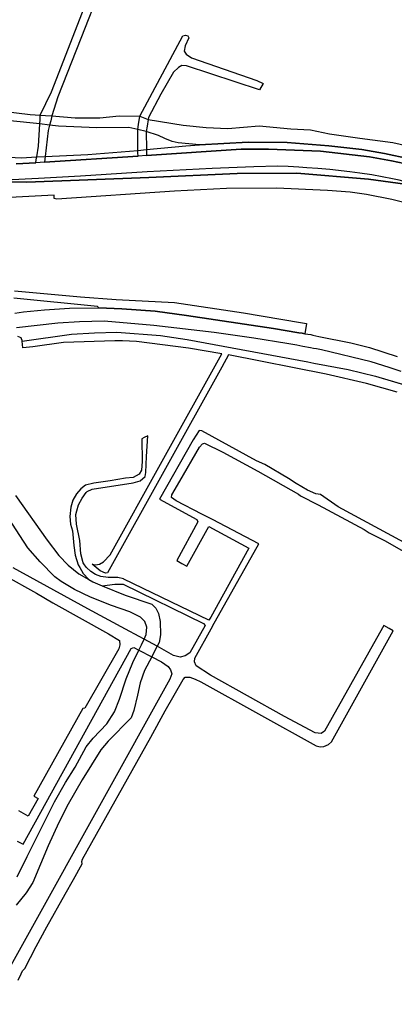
# Model space of a CAD drawing. Header units: metres. Extents: x 89872 to 99175, y 455036 to 468911.
# Tile 164 of 196: x 96888 to 97212, y 461043 to 461896. Entities that reach past the tile are written whole.
import ezdxf

# ---------------------------------------------------------------- set-up
doc = ezdxf.new("R2010")
doc.units = ezdxf.units.M
doc.layers.add('Gemeentegrenzen', color=7, linetype='KG-GEMEENTE')
doc.layers.add('Wegdeel doorgaand', color=1, linetype='Continuous')
doc.layers.add('Waterdeel', color=7, linetype='Continuous', true_color=0x00aaff)
doc.layers.add('Wegdeel', color=7, linetype='Continuous', true_color=0x9a9a9a)
doc.linetypes.add('KG-GEMEENTE', pattern='A,1,-2.25,[5,NLCS.SHX,S=1,R=0,X=0,Y=0],-2.25', length=5.5)

msp = doc.modelspace()

# ---------------------------------------------------------------- linework, layer by layer
at = {"layer": 'Gemeentegrenzen', "flags": 128}
msp.add_lwpolyline([(95578.88, 466353.52), (95618.43, 466338.2), (95618.67, 466338.1), (95619.02, 466337.97), (95625.15, 466335.6), (95636.1, 466331.35), (95729.79, 466295.06), (95828.06, 466257), (95840.45, 466252.07), (95871.9, 466239.55), (96008.37, 466185.25), (96034.32, 466174.92), (96246.74, 466093.48), (96252.48, 466092.71), (96263.39, 466091.24), (96271.48, 466091.87), (96276.06, 466092.22), (96279.27, 466092.78), (96283.08, 466093.44), (96290.47, 466094.72), (96300.79, 466097.49), (96313.23, 466097.38), (96327.84, 466095.09), (96346, 466091.31), (96380.26, 466082.9), (96396.02, 466078.86), (96405.88, 466078.53), (96419.03, 466081.55), (96431.66, 466085.66), (96434.81, 466085.95), (96440.52, 466086.46), (96448.34, 466084.81), (96462.44, 466080.17), (96475.51, 466081.18), (96487.37, 466080.88), (96503.21, 466078.83), (96507.9, 466078.54), (96518.04, 466077.91), (96565.6, 466075.94), (96581.07, 466074.36), (96591.94, 466072.9), (96598.14, 466071.96), (96602.09, 466074.16), (96604.87, 466079.2), (96606.66, 466088.93), (96607.95, 466092.85), (96610.89, 466094.99), (96614.65, 466095.93), (96642.53, 466097.11), (96648.55, 466097.28), (96654.22, 466095.66), (96660.84, 466093.28), (96666.95, 466092), (96674.38, 466091.9), (96683.38, 466094.32), (96690.86, 466096.1), (96698.18, 466097.34), (96707.64, 466097.36), (96725.2, 466093.75), (96741.15, 466092.96), (96746.3, 466092.7), (96774.54, 466088.17), (96810.22, 466085.91), (96825.89, 466085.58), (96834.38, 466086.84), (96845.36, 466090.96), (96858.14, 466097.13), (96863.59, 466099.67), (96872.27, 466103.71), (96878.26, 466105.59), (96884.67, 466107.09), (96901.34, 466108.4), (96913.28, 466109.15), (96929.32, 466111.47), (96962.69, 466115.02), (96972.16, 466116.02), (96973.79, 466095.45), (96976.03, 466078.6), (96980.26, 466068.59), (96981.94, 466057.21), (96982.67, 466043.31), (96982.42, 466039.53), (96978.83, 465985.46), (96978.56, 465981.35), (96977.82, 465945.28), (96977.87, 465944.76), (96979.1, 465931.91), (96980.85, 465913.78), (96983.54, 465885.73), (96986.61, 465853.79), (96986.41, 465839.64), (96985.79, 465832.95), (96984.35, 465817.48), (96984.54, 465795.67), (96987.82, 465778.76), (96989.28, 465778.98), (96990.5, 465778.53), (96990.93, 465777.63), (96990.53, 465775.91), (96989.92, 465775.22), (96988.46, 465774.38), (96996.78, 465745.28), (96997.38, 465743.19), (96997.43, 465743.02), (96997.45, 465742.95), (96999.52, 465735.71), (97004.74, 465717.45), (97004.89, 465717.49), (97004.98, 465717.51), (97012.24, 465719.23), (97012.91, 465715.46), (97013.79, 465710.48), (97013.74, 465705.99), (97019.83, 465684.79), (97020.22, 465683.28), (97021.09, 465679.02), (97021.12, 465678.86), (97025.38, 465657.96), (97030.09, 465648.63), (97041.1, 465633.79), (97041.32, 465633.16), (97041.65, 465632.24), (97044.71, 465623.72), (97053.27, 465599.9), (97073.92, 465542.39), (97108.3, 465446.68), (97119.05, 465418.48), (97122.47, 465407.89), (97124.7, 465401.46), (97142.5, 465350.04), (97160.82, 465301.97), (97166.51, 465288.38), (97174.63, 465268.98), (97186.42, 465241.99), (97203.39, 465205.68), (97206.38, 465199.3), (97208.15, 465196.68), (97239.64, 465133.8), (97243.26, 465127.15), (97272.08, 465074.09), (97272.17, 465073.93), (97287.2, 465047.87), (97292.01, 465039.53), (97292.13, 465039.31), (97301.15, 465023.22), (97301.23, 465023.08), (97314.37, 465000), (97317.28, 464995.66), (97342.18, 464952.11), (97337.16, 464949.43), (97344.96, 464935.53), (97371.46, 464888.33), (97376.81, 464891.35), (97386.61, 464874.11), (97431.45, 464795.15), (97474.34, 464719.63), (97500, 464674.44), (97512.01, 464653.3), (97539.81, 464604.35), (97561.93, 464565.4), (97568.67, 464553.85), (97567.81, 464553.52), (97569.85, 464548.36), (97572.82, 464549.58), (97578.47, 464538.95), (97582.84, 464541.2), (97587.48, 464533.08), (97591.35, 464526.05), (97587.66, 464523.81), (97589.67, 464520.27), (97601.21, 464500), (97608.37, 464487.43), (97624.52, 464459.06), (97633.82, 464442.72), (97653.13, 464408.81), (97656.43, 464403.02), (97666.23, 464385.8), (97675.49, 464369.53), (97676.45, 464370.13), (97684.05, 464374.93), (97691.45, 464362.73), (97696.47, 464354.46), (97701.49, 464346.19), (97706.52, 464337.91), (97706.67, 464337.66), (97711.54, 464329.64), (97719.07, 464317.23), (97724.14, 464308.98), (97729.37, 464300.84), (97732.05, 464296.81), (97734.74, 464292.84), (97753.86, 464269.25), (97755.41, 464267.33), (97779.44, 464237.67), (97781.51, 464235.12), (97781.89, 464234.64), (97789.98, 464229.67), (97794.63, 464226.82), (97809.57, 464226.37), (97836.64, 464226.91), (97846.26, 464222.82), (97861.56, 464216.33), (97871.9, 464212.34), (97883.3, 464207.94), (97886.56, 464208.33), (97895.62, 464209.4), (97906.44, 464210.68), (97935.3, 464224.5), (97963.59, 464238.05), (97967.75, 464240.53), (97971.87, 464243.06), (97975.97, 464245.64), (97980.02, 464248.28), (97984.05, 464250.97), (97988.04, 464253.7), (97991.99, 464256.49), (97995.09, 464258.74), (97995.91, 464259.33), (97999.79, 464262.23), (98003.63, 464265.17), (98006.24, 464267.21), (98007.44, 464268.15), (98011.21, 464271.19), (98014.94, 464274.27), (98018.64, 464277.39), (98022.31, 464280.54), (98025.96, 464283.73), (98029.58, 464286.93), (98033.19, 464290.16), (98036.78, 464293.4), (98040.36, 464296.66), (98043.93, 464299.92), (98047.57, 464303.26), (98051.08, 464306.45), (98054.67, 464309.69), (98058.28, 464312.92), (98061.9, 464316.12), (98065.54, 464319.31), (98069.2, 464322.48), (98072.87, 464325.64), (98076.55, 464328.77), (98080.26, 464331.89), (98083.98, 464334.98), (98087.71, 464338.06), (98091.4, 464341.08), (98095.22, 464344.17), (98099.02, 464347.21), (98102.79, 464350.19), (98106.6, 464353.18), (98110.42, 464356.15), (98111.97, 464357.33), (98112.03, 464357.38), (98114.26, 464359.09), (98118.11, 464362.02), (98121.98, 464364.93), (98125.86, 464367.82), (98129.76, 464370.7), (98133.66, 464373.55), (98137.59, 464376.38), (98141.52, 464379.19), (98145.48, 464381.99), (98149.44, 464384.76), (98153.42, 464387.52), (98157.41, 464390.25), (98161.42, 464392.97), (98165.44, 464395.66), (98169.47, 464398.34), (98173.51, 464400.99), (98177.57, 464403.63), (98181.64, 464406.24), (98185.52, 464408.71), (98185.73, 464408.84), (98189.83, 464411.41), (98193.94, 464413.97), (98198.06, 464416.5), (98202.19, 464419.02), (98206.34, 464421.51), (98210.5, 464423.98), (98214.67, 464426.43), (98218.86, 464428.87), (98218.97, 464428.93), (98219.01, 464428.95), (98219.19, 464429.06), (98223.05, 464431.28), (98227.26, 464433.67), (98231.48, 464436.04), (98235.71, 464438.38), (98239.95, 464440.71), (98244.21, 464443.02), (98248.47, 464445.3), (98252.75, 464447.57), (98257.04, 464449.81), (98261.34, 464452.03), (98265.65, 464454.23), (98269.97, 464456.41), (98274.3, 464458.57), (98278.64, 464460.7), (98283, 464462.82), (98287.31, 464464.89), (98291.63, 464466.93), (98296.16, 464469.05), (98300.51, 464471.06), (98304.91, 464473.08), (98309.3, 464475.11), (98313.71, 464477.15), (98318.07, 464479.21), (98322.28, 464481.24), (98326.76, 464483.47), (98331.06, 464485.69), (98335.32, 464487.99), (98339.53, 464490.37), (98343.68, 464492.85), (98347.78, 464495.42), (98351.83, 464498.08), (98355.81, 464500.82), (98359.74, 464503.65), (98363.6, 464506.57), (98367.39, 464509.57), (98371.12, 464512.66), (98374.78, 464515.82), (98378.38, 464519.07), (98381.89, 464522.39), (98385.34, 464525.79), (98388.71, 464529.26), (98392, 464532.8), (98393.09, 464534.03), (98395.22, 464536.42), (98398.35, 464540.11), (98401.4, 464543.86), (98404.37, 464547.68), (98407.26, 464551.57), (98408.54, 464553.36), (98410.07, 464555.51), (98412.81, 464559.49), (98415.5, 464563.52), (98418.14, 464567.57), (98420.75, 464571.65), (98423.33, 464575.75), (98423.85, 464576.58), (98425.28, 464578.87), (98426.91, 464581.48), (98428.45, 464583.95), (98428.89, 464584.66), (98430.46, 464587.18), (98431.55, 464588.92), (98431.74, 464589.23), (98433.02, 464591.28), (98438.14, 464599.5), (98447.1, 464613.86), (98449.61, 464612.33), (98450.77, 464611.61), (98458.91, 464606.63), (98506.29, 464577.58), (98569.92, 464538.57), (98556.29, 464517.67), (98554.12, 464513.72), (98550.27, 464506.73), (98525.15, 464466.81), (98503.02, 464431.15), (98484.19, 464400.8), (98483.75, 464400.05), (98438.76, 464322.26), (98436.75, 464318.79), (98465.31, 464302.51), (98464.32, 464300.85), (98450.07, 464276.86), (98449.93, 464273.87), (98448.66, 464248.34), (98448.16, 464238.18), (98449, 464233.97), (98449.1, 464233.48), (98449.73, 464230.08), (98450.17, 464226.85), (98450.35, 464222.38), (98450.26, 464217.45), (98449.91, 464213.16), (98449.46, 464207.61), (98448.81, 464203.48), (98448.05, 464199.68), (98453.99, 464200.77), (98465.07, 464203.62), (98500, 464142.66), (98559.1, 464039.53), (98561.77, 464034.87), (98563.25, 464035.68), (98571.99, 464021.83), (98577.08, 464013.76), (98577.17, 464013.56), (98580.85, 464005.45), (98578.97, 464004.74), (98578.17, 464003.98), (98576.67, 464000.02), (98574.7, 463995.11), (98574.12, 463993.92), (98573, 463992.81), (98571.89, 463992.03), (98556.26, 463982.92), (98540.02, 463972.76), (98538.75, 463972.07), (98533.13, 463968.25), (98529.52, 463965.86), (98528.81, 463965.4), (98525.34, 463962.91), (98522.58, 463960.73), (98520.53, 463958.95), (98517.51, 463956.25), (98510.81, 463949.53), (98538.62, 463903.29), (98545.04, 463892.95), (98550.64, 463883.92), (98567.92, 463860.25), (98571.2, 463855.77), (98571.41, 463855.48), (98575.29, 463851.09), (98581.54, 463844), (98587.19, 463837.61), (98622.04, 463794.61), (98639.49, 463773), (98647.15, 463763.51), (98686.85, 463712.04), (98730.33, 463653.75), (98779.25, 463593.55), (98785.67, 463585.55), (98797.33, 463569.72), (98802.16, 463563.09), (98812.27, 463547.98), (98814.92, 463544.15), (98827.45, 463528.98), (98833.74, 463521.26), (98843.83, 463507.42), (98849.16, 463500.12), (98859.17, 463485.81), (98872.51, 463467.93), (98886.88, 463449.8), (98900.98, 463432.02), (98924.87, 463402.18), (98934, 463390.61), (98948.83, 463371.83), (98972.34, 463340.82), (98985.02, 463324.14), (99004.19, 463300.13), (99023.71, 463275.23), (99027.18, 463270.8), (99061.84, 463226.97), (99082.62, 463200.73), (99098.58, 463179.31), (99115.84, 463155.99), (99122.15, 463148.23), (99149.61, 463114.82), (99174.93, 463084.13), (99174.4, 463083.03), (99170.48, 463074.96), (99168.96, 463071.82), (99168.83, 463070.08), (99167.09, 463039.53), (99166.34, 463026.46), (99148.23, 462781.81), (99147.73, 462775.67), (99134.29, 462608.59), (99129.87, 462553.72), (99120.1, 462410), (99117.92, 462378.01), (99116.12, 462351.54), (99100.92, 462133.05), (99097.22, 462082.23), (99095.94, 462039.53), (99094.96, 462006.98), (99092.74, 461944.45), (99089.52, 461937.67), (99087.23, 461932.07), (99086.34, 461929.21), (99085.01, 461922.93), (99083.19, 461912.54), (99082.51, 461909.65), (99081.43, 461905.26), (99080.51, 461902.29), (99079.75, 461899.83), (99068.2, 461869.13), (99033.03, 461776.31), (99026.75, 461759.99), (99009.56, 461709.52), (99000.52, 461686.01), (98992.77, 461666.96), (98989.71, 461658.69), (98988.75, 461656.4), (98988.65, 461656.09), (98987.34, 461652.2), (98984.18, 461641.57), (98981.93, 461632.89), (98980.47, 461627.94), (98978.74, 461622.83), (98964.01, 461584.13), (98949.81, 461547.53), (98946.22, 461537.87), (98942.84, 461527.88), (98935.76, 461506.68), (98926.4, 461480.83), (98925.03, 461477.28), (98921.13, 461468.72), (98905.85, 461436.96), (98898.19, 461420.12), (98896.89, 461416.81), (98896.48, 461415.96), (98895.57, 461410.98), (98887.46, 461373.08), (98885.74, 461365.79), (98884.95, 461360.5), (98884.22, 461354.6), (98884.29, 461349.04), (98884.3, 461343.7), (98884.83, 461335.1), (98884.83, 461334.79), (98884.86, 461330.71), (98884.93, 461327.69), (98884.95, 461326.77), (98884.35, 461324.93), (98883.17, 461321.71), (98872.37, 461290.26), (98867.86, 461279.31), (98865.1, 461272.56), (98861.01, 461264.08), (98856.85, 461256.21), (98853.32, 461249.76), (98848.21, 461241.56), (98843.99, 461234.4), (98840.2, 461227.49), (98836.02, 461218.72), (98829.88, 461205.41), (98822.35, 461190.32), (98816.37, 461177.89), (98812.84, 461169.44), (98810.17, 461163.74), (98806.93, 461155.59), (98803.39, 461146.33), (98794.92, 461125.26), (98792.08, 461118.22), (98789.95, 461113.56), (98787.25, 461107.97), (98784.57, 461102.93), (98781.02, 461097.8), (98774.97, 461089.82), (98765.96, 461077.65), (98759.4, 461069.19), (98756.91, 461066.39), (98754.16, 461064.22), (98750.72, 461061.69), (98744.24, 461057.76), (98739.81, 461055.46), (98736.05, 461054.5), (98731.06, 461053.15), (98728.18, 461052.41), (98724.56, 461050.78), (98720.31, 461048.26), (98717.32, 461045.77), (98714.35, 461042.94), (98711.44, 461040.24), (98710.14, 461039.53), (98709.38, 461039.12), (98707.08, 461038.13), (98704.85, 461037.33), (98702.58, 461036.73), (98700.4, 461036.48), (98699.05, 461036.51), (98696.51, 461036.24), (98693.33, 461035.53), (98689.73, 461034.55), (98686.3, 461033.21), (98684.42, 461032.55), (98676.74, 461028.73), (98670.21, 461025.53), (98663.13, 461021.88), (98657.62, 461018.71), (98649.9, 461013.87), (98642.58, 461009.41), (98638.41, 461006.51), (98631.08, 461001.55), (98626.17, 460998.7), (98620.77, 460995.85), (98615.23, 460992.79), (98608.72, 460989.13), (98602.5, 460985.4), (98596.2, 460981.82), (98592.71, 460979.39), (98590.83, 460978.08), (98584.13, 460972.63), (98577.35, 460966.32), (98569.89, 460958.72), (98563.67, 460951.35), (98559.09, 460944.88), (98554.07, 460937.72), (98544.68, 460924.01), (98538.77, 460915.33), (98535.57, 460909.6), (98531.94, 460902.95), (98530.21, 460899.14), (98523.43, 460884.85), (98520, 460876.5), (98516.01, 460865.72), (98515.17, 460862.29), (98514.88, 460861.1), (98513.43, 460853.44), (98511.87, 460845.6), (98510.62, 460840.03), (98508.84, 460834.59), (98506.55, 460827.62), (98505.06, 460823.57), (98503.59, 460820.29), (98501.9, 460817.72), (98500.02, 460816.86), (98497.82, 460816.95), (98494.61, 460817.44), (98491.08, 460818.6), (98487.24, 460819.8), (98481.43, 460820.62), (98480.98, 460820.1), (98477.51, 460815.71), (98474.86, 460812.63), (98472.47, 460809.86), (98469.82, 460805.99), (98466.11, 460799.13), (98452.34, 460773.77), (98452.15, 460773.67), (98444.23, 460769.41), (98443.09, 460768.8), (98442.44, 460768.44), (98439.97, 460767.12), (98394.09, 460744.72), (98393.04, 460744.26), (98392.58, 460744.05), (98387.07, 460741.44), (98387.02, 460741.42), (98370.66, 460733.69), (98370.19, 460734.14), (98348.85, 460755.02), (98327.67, 460775.81), (98309.85, 460793.63), (98294.48, 460809.41), (98276.89, 460827.64), (98263.18, 460841.96), (98251.22, 460854.89), (98248.54, 460857.83), (98243.8, 460863.6), (98232.21, 460877.47), (98221, 460892.19), (98211.01, 460905.18), (98186.51, 460937.34), (98152.84, 460981.8), (98136.8, 461002.72), (98117.9, 461028.6), (98110.3, 461039.53), (98102.5, 461050.76), (98082.37, 461079.11), (98059.29, 461110.82), (98047.68, 461126.73), (98035.82, 461142.76), (98033.24, 461146.32), (98030.95, 461149.72), (98025.67, 461158.51), (98010.97, 461182.61), (98002.13, 461197.59), (97999.21, 461201.19), (97988.44, 461214.19), (97978.02, 461226.28), (97965.29, 461241.01), (97947.49, 461260.47), (97935.64, 461273.37), (97928.09, 461281.05), (97908.04, 461301.04), (97893.94, 461315), (97878.93, 461329.93), (97878.93, 461329.93), (97871.9, 461337.02), (97860.17, 461348.84), (97860.07, 461348.95), (97855.86, 461353.19), (97840.96, 461368.15), (97831.1, 461378.09), (97817.98, 461390.85), (97814.45, 461394.13), (97805.16, 461402.66), (97804.26, 461403.49), (97803.93, 461403.79), (97796.39, 461410.57), (97779.63, 461425.09), (97766.25, 461436.64), (97757.33, 461443.79), (97736.18, 461461.64), (97732.6, 461464.81), (97723.93, 461472.79), (97702.69, 461490.9), (97692.52, 461498.86), (97665.44, 461520.36), (97656.68, 461527.33), (97645.96, 461535.89), (97640.78, 461539.94), (97635.35, 461543.99), (97598.6, 461568.06), (97586.78, 461575.61), (97583.93, 461577.43), (97565.34, 461588.71), (97549.26, 461598.71), (97535.79, 461607.19), (97529.35, 461611.48), (97498.43, 461633.26), (97487.21, 461641.05), (97473.29, 461649.83), (97465.65, 461654.56), (97459.48, 461657.85), (97430.55, 461674.19), (97412.69, 461684.04), (97400.44, 461690.41), (97386.67, 461697.29), (97375.66, 461702.69), (97365.12, 461707.34), (97347.84, 461715.19), (97332.78, 461721.25), (97315.81, 461728.09), (97303.37, 461731.93), (97293.64, 461735.19), (97274.93, 461741.06), (97261.39, 461745.09), (97241.38, 461750.6), (97226.8, 461754.47), (97216.52, 461757.22), (97210.65, 461758.52), (97192.92, 461761.9), (97182.35, 461763.45), (97173.74, 461764.57), (97156.42, 461766.51), (97146.01, 461767.41), (97136.46, 461768.02), (97129.7, 461768.7), (97120.49, 461769.17), (97111.19, 461769.48), (97090.55, 461768.98), (97054.56, 461767.38), (96998.33, 461764.59), (96940.52, 461760.84), (96903.94, 461758.84), (96875.4, 461757.36), (96867.15, 461756.98), (96860.8, 461756.92), (96824.87, 461758.72), (96773.8, 461761.34), (96754.45, 461762.96), (96667.65, 461771.39), (96667.21, 461771.48), (96653.7, 461774.27), (96621.22, 461780.67), (96601.6, 461784.72), (96584.29, 461788.88), (96564.63, 461793.82), (96550.11, 461797.72), (96526.93, 461804.7), (96505.06, 461811.9), (96487.91, 461817.9), (96458.22, 461828.56), (96437.44, 461836.22), (96422.1, 461842.97), (96400.27, 461852.89), (96373.52, 461866.22), (96353.86, 461876.2), (96329.14, 461890.13), (96311.77, 461900.27), (96298.45, 461908.39), (96281.03, 461919.95), (96269.99, 461928.22), (96257.87, 461937.4), (96243.77, 461948.97), (96239.56, 461952.48), (96239.19, 461952.79), (96223.34, 461966.95), (96214.62, 461974.86), (96174.36, 462017.25), (96165.87, 462026.56), (96160.97, 462032.11), (96155.08, 462039.53), (96137.49, 462061.69), (96123.09, 462079.81), (96108.76, 462099.05), (96103.59, 462105.96), (96092.08, 462121.55), (96087.06, 462128.6), (96070.74, 462153.56), (96053.34, 462180.5), (96027.51, 462225.12), (96003.22, 462272.3), (95985.38, 462309.33), (95969.22, 462349.49), (95953.01, 462392.36), (95937.38, 462437.15), (95936.4, 462440.4), (95924.03, 462475.33), (95920.63, 462486.29)], dxfattribs=at)
at = {"layer": 'Waterdeel', "lineweight": -3}
for p, q in [((96890.01, 461617.67), (96932.71, 461623.63)), ((96932.71, 461623.63), (96952.67, 461624.99)), ((96952.67, 461624.99), (96972.05, 461625.38)), ((96972.05, 461625.38), (97009.85, 461622.47)), ((97009.85, 461622.47), (97032.91, 461619.17)), ((96890.58, 461611.76), (96890.01, 461617.67)), ((96925.66, 461616.5), (96899.2, 461612.8)), ((96970.2, 461617.9), (96925.66, 461616.5)), ((96976.84, 461618.03), (96970.2, 461617.9)), ((96989.09, 461617.38), (96976.84, 461618.03)), ((97034.14, 461611.47), (96989.09, 461617.38)), ((97032.91, 461619.17), (97137.41, 461599.69)), ((96899.2, 461612.8), (96890.58, 461611.76)), ((97009.82, 461511.09), (97062.88, 461606.71)), ((97062.88, 461606.71), (97034.14, 461611.47)), ((97068.7, 461605.69), (97062.77, 461595)), ((97153.13, 461589.16), (97068.7, 461605.69)), ((97137.41, 461599.69), (97142.66, 461598.72)), ((97142.66, 461598.72), (97172.27, 461593.2)), ((97062.77, 461595), (96963.84, 461416.72)), ((97188.12, 461580.84), (97153.13, 461589.16)), ((97172.27, 461593.2), (97195.92, 461587.38)), ((97214.8, 461573.41), (97188.12, 461580.84)), ((97195.92, 461587.38), (97237.78, 461574.78)), ((96966.19, 461432.45), (97009.82, 461511.09)), ((96956.78, 461424.16), (96960.47, 461426.3)), ((96960.47, 461426.3), (96966.19, 461432.45)), ((96957.36, 461418.63), (96950.59, 461424.41)), ((96950.59, 461424.41), (96953.48, 461423.68)), ((96953.48, 461423.68), (96956.78, 461424.16)), ((96962.12, 461416.5), (96957.36, 461418.63)), ((96963.84, 461416.72), (96962.12, 461416.5))]:
    msp.add_line(p, q, dxfattribs=at)
for points in [[(96884.81, 461771.57), (96901.69, 461772.42), (96902.12, 461775.07), (96902.51, 461777.42), (96904.01, 461786.65), (96905.15, 461806.15), (96905.36, 461809.85), (96905.58, 461813.6), (96915.4, 461833.8), (96950.15, 461924.08)], [(96957.84, 461923.79), (96940.73, 461880.23), (96920.82, 461829.53), (96915.68, 461813), (96914.63, 461808.87), (96913.67, 461805.11), (96912.46, 461800.39), (96909.76, 461777.78), (96909.49, 461775.55), (96909.17, 461772.85), (96990.29, 461778.24), (96990.2, 461781.03), (96990.14, 461783.14), (96990.03, 461801.2), (96990.7, 461805.59), (96991.8, 461812.85), (97029.22, 461882.34), (97031.51, 461883.05), (97033.46, 461882.52), (97034.34, 461880.76), (97030.98, 461873.86), (97030.28, 461869.27), (97032.04, 461866.62), (97036.64, 461863.26), (97093.17, 461843.64), (97098.83, 461841.17), (97095.47, 461835.69), (97032.4, 461856.54), (97028.16, 461856.72), (97025.33, 461855.13), (97021.09, 461851.07), (97010.13, 461831.98), (96999.36, 461811.66), (96999.07, 461809.86), (96998.15, 461804.07), (96997.42, 461799.5), (96997.51, 461783.83), (96997.6, 461781.59), (96997.72, 461778.77), (97079.49, 461784.33), (97103.2, 461784.33), (97148.23, 461782.53), (97190.87, 461777.55), (97209.8, 461774.16), (97232.12, 461769.38)], [(96800.16, 461757.06), (96893.91, 461755.69), (96999.55, 461759.69), (97076.3, 461763.12), (97127.8, 461763.31), (97189.91, 461758.09), (97280.87, 461745.84)], [(97806.27, 461401.69), (97780.43, 461427.34), (97764.17, 461442.16), (97738.65, 461464.94), (97733.03, 461469.59), (97715.62, 461485.38), (97654.89, 461533.69), (97596.98, 461569.88), (97563.2, 461591.88), (97525.09, 461617.88), (97475.08, 461650.09), (97440.48, 461674.5), (97400.69, 461700.16), (97370.72, 461706.66), (97366.72, 461708.03), (97321.19, 461732.09), (97280.87, 461745.84), (97189.91, 461758.09), (97127.8, 461763.31), (97076.3, 461763.12), (96999.55, 461759.69), (96893.91, 461755.69), (96800.16, 461757.06)], [(97232.21, 461735.12), (97210.12, 461740.46), (97188.21, 461745.01), (97174.19, 461746.76), (97154.53, 461748.39), (97110.35, 461750.27), (97067.05, 461750.09), (97021.79, 461747.86), (96919.88, 461740.73), (96917.74, 461741.27), (96917.74, 461744.29), (96879.26, 461742.33)], [(96884.03, 461483.84), (96911.69, 461444.99), (96921.66, 461431.8), (96929.86, 461423.42), (96939.12, 461415.94), (96947.59, 461411.02), (96951.24, 461408.9), (96959.22, 461405.37), (96979.03, 461397.49), (97002.2, 461389.47), (97005.58, 461386.27), (97007.9, 461381.63), (97009.5, 461374.68), (97009.85, 461362.93), (97008.47, 461356.25), (97006.87, 461353.16), (97004.36, 461348.33), (97002.1, 461343.98), (96995.8, 461331.97), (96992.07, 461321.36), (96989.9, 461310.55), (96986.57, 461297.39), (96984.4, 461290.9), (96964.46, 461270.75), (96958.17, 461263.28), (96941.86, 461237.15), (96929.78, 461216.22), (96921.72, 461200.3), (96912.29, 461180.05), (96899.02, 461148.11), (96893.33, 461139.27), (96884.68, 461128.66)], [(96885.47, 461153.19), (96894.26, 461170.63), (96918.03, 461218.32), (96927.34, 461234.94), (96935.85, 461248.21), (96945.45, 461265.83), (96951.38, 461273.35), (96963.26, 461285.82), (96969.99, 461296.31), (96974.34, 461307.2), (96979.99, 461324.82), (96985.72, 461339.07), (96991.08, 461349.84), (96993.18, 461354.35), (96995.5, 461359.33), (96997.4, 461363.42), (96997.8, 461369.76), (96996.21, 461374.7), (96992.45, 461378.47), (96983.25, 461383.02), (96967.42, 461388.36), (96949.21, 461395.69), (96935.35, 461402.42), (96923.67, 461409.35), (96918.33, 461413.31), (96905.56, 461426.37), (96894.68, 461438.45), (96877.65, 461464.78)]]:
    msp.add_lwpolyline(points, dxfattribs=at)
at = {"layer": 'Wegdeel'}
for p, q in [((96997.51, 461783.83), (97031.78, 461787.03)), ((97031.78, 461787.03), (97043.59, 461787.8)), ((97043.59, 461787.8), (97085.77, 461790.37)), ((97085.77, 461790.37), (97119.53, 461789.83)), ((97119.53, 461789.83), (97155.6, 461787.17)), ((97155.6, 461787.17), (97184.2, 461783.97)), ((96830.23, 461779.59), (96889.05, 461776.77)), ((96889.05, 461776.77), (96902.51, 461777.42)), ((96902.51, 461777.42), (96909.76, 461777.78)), ((96990.29, 461778.24), (96909.17, 461772.85)), ((96909.76, 461777.78), (96946.91, 461779.58)), ((96946.91, 461779.58), (96990.14, 461783.14)), ((96990.14, 461783.14), (96997.51, 461783.83)), ((96997.72, 461778.77), (96990.29, 461778.24)), ((97079.49, 461784.33), (96997.72, 461778.77)), ((97103.2, 461784.33), (97079.49, 461784.33)), ((97148.23, 461782.53), (97103.2, 461784.33)), ((97190.87, 461777.55), (97148.23, 461782.53)), ((97184.2, 461783.97), (97203.92, 461780.5)), ((97209.8, 461774.16), (97190.87, 461777.55)), ((97203.92, 461780.5), (97225.6, 461775.88)), ((96901.69, 461772.42), (96884.81, 461771.57)), ((96909.17, 461772.85), (96901.69, 461772.42)), ((97232.12, 461769.38), (97209.8, 461774.16)), ((96883.32, 461661.47), (96940.47, 461656.07)), ((96955.02, 461647.69), (96882.69, 461654.84)), ((96940.47, 461656.07), (96971.28, 461653.74)), ((96971.28, 461653.74), (97021.8, 461651.11)), ((97021.8, 461651.11), (97081.55, 461642.11)), ((96956.29, 461646.7), (96955.02, 461647.69)), ((96976.12, 461645.81), (96956.29, 461646.7)), ((97005.2, 461643.67), (96976.12, 461645.81)), ((97032.33, 461639.99), (97005.2, 461643.67)), ((97107.52, 461628.75), (97032.33, 461639.99)), ((97081.55, 461642.11), (97131.11, 461633.93)), ((97131.11, 461633.93), (97136.26, 461633.08)), ((97136.26, 461633.08), (97134.76, 461624.18)), ((97129.65, 461625.04), (97107.52, 461628.75)), ((97132.41, 461624.57), (97129.65, 461625.04)), ((97134.76, 461624.18), (97132.41, 461624.57))]:
    msp.add_line(p, q, dxfattribs=at)
for points in [[(97218.16, 461591.39), (97207.88, 461594.74), (97192.22, 461599.84), (97149.19, 461610.12), (97144.95, 461610.91), (97142.29, 461611.41), (97139.67, 461611.9), (97132.92, 461613.16), (97127.84, 461614.11), (97119.15, 461615.74), (97090.67, 461620.39), (97056.17, 461625.24), (97004.04, 461631.25), (96960.82, 461634.93), (96939.5, 461634.54), (96920.9, 461633.19), (96885.06, 461629.1)], [(96885.77, 461622), (96888.7, 461620.88), (96890.01, 461617.67), (96932.71, 461623.63), (96952.67, 461624.99), (96972.05, 461625.38), (97009.85, 461622.47), (97032.91, 461619.17), (97137.41, 461599.69), (97142.66, 461598.72), (97172.27, 461593.2), (97195.92, 461587.38), (97237.78, 461574.78)], [(97253.02, 461425.72), (97163.57, 461474.07), (97148.26, 461484.57), (97144.32, 461485.23), (97137.1, 461488.51), (97127.26, 461494.2), (97120.7, 461498.68), (97100.04, 461510.85), (97093, 461513.78), (97045.43, 461539.96), (97043.1, 461540.35), (97038.06, 461532.21), (97008.78, 461480.76), (97041.16, 461463), (97042.13, 461460.87), (97023.78, 461427.43), (97028.24, 461424.98), (97032.7, 461422.53), (97051.62, 461456.99), (97086.15, 461438.03), (97053.42, 461378.41), (97051.63, 461375.77), (96978.07, 461411.21), (96977.6, 461411.44), (96972.75, 461412.6), (96964.42, 461412.79), (96958.02, 461413.57), (96953.57, 461415.32), (96949.3, 461417.84), (96945.62, 461421.52), (96943.98, 461423.81), (96942.71, 461425.59), (96940.58, 461433.34), (96939.8, 461444.78), (96936.9, 461459.12), (96936.51, 461467.46), (96937.29, 461470.51), (96938.64, 461475.8), (96941.74, 461481.61), (96945.44, 461486.44), (96946.2, 461487.43), (96950.46, 461489.36), (96986.12, 461494.79), (96992.13, 461496.54), (96996.59, 461500.22), (96997.17, 461503.71), (96997.67, 461517.64), (96998.63, 461535.7), (96995.57, 461534.04), (96993.7, 461533.03), (96993.88, 461513.21), (96993.29, 461505.84), (96991.35, 461502.35), (96986.12, 461499.45), (96979.53, 461498.86), (96966.05, 461496.58), (96952.01, 461494.6), (96944.65, 461492.86), (96940.78, 461489.64), (96936.9, 461485.3), (96933.8, 461479.67), (96932.05, 461473.82), (96931.08, 461465.72), (96931.66, 461458.93), (96933.41, 461453.12), (96934.56, 461440.35), (96935.73, 461431.99), (96938.45, 461423.85), (96939.8, 461421.45), (96942.71, 461416.29), (96947.59, 461411.02), (96951.24, 461408.9), (96959.22, 461405.37), (96970.28, 461406.92), (96977.27, 461406.92), (97047.05, 461372.79), (97048.36, 461371.04), (97035.02, 461347.41), (97031.08, 461344.79), (97026.68, 461343.54), (97021.02, 461345.01), (97006.87, 461353.16), (96995.5, 461359.33), (96991.12, 461361.68), (96979.52, 461367.88), (96946.66, 461385.48), (96882.13, 461421.14)], [(96886.33, 461063.65), (96889.09, 461069.15), (96890.27, 461071.53), (96892.24, 461073.71), (96902.08, 461092.74), (96911.26, 461109.83), (96927.02, 461138.06), (96934.45, 461150.94), (96941.89, 461164.28), (96941.45, 461166.47), (96942.11, 461168.44), (97001.32, 461274.16), (97013.85, 461297.08), (97029.38, 461324.21), (97031.13, 461326.4), (97035.28, 461326.18), (97039.72, 461324.54), (97044.55, 461322.17), (97144.5, 461266.89), (97147.99, 461265.86), (97151.27, 461266.27), (97155.23, 461267.77), (97157.75, 461270.12), (97211.45, 461366.55), (97207.96, 461368.49), (97203.19, 461371.15), (97196.88, 461359.89), (97151.86, 461279.53), (97149.02, 461277.56), (97143.77, 461278), (97117.21, 461292.3), (97053, 461328.1), (97040.75, 461336.19), (97039.22, 461339.69), (97039.41, 461342.9), (97053.54, 461368.14), (97056.34, 461373.13), (97090.82, 461434.73), (97094.92, 461442.05), (97054.74, 461462.98), (97045.69, 461467.69), (97023.36, 461479.32), (97019.21, 461482.17), (97019.64, 461484.35), (97026.42, 461496.39), (97043.48, 461525.7), (97046.11, 461528.77), (97047.86, 461529.2), (97063.61, 461521.55), (97094.01, 461504.92), (97129.22, 461485.01), (97130.97, 461483.48), (97146.29, 461475.82), (97186.09, 461454.38), (97190.44, 461451.34), (97203.7, 461444.71), (97222.51, 461434.2)], [(96874.26, 461414.74), (96902.2, 461399.22), (96916.55, 461390.69), (96964.8, 461363.94), (96974.3, 461358.13), (96974.49, 461354.25), (96973.52, 461350.76), (96944.21, 461299.32), (96942.53, 461299.03), (96900.13, 461223.09), (96903.76, 461221.07), (96895.18, 461205.71), (96887.04, 461210.25)], [(96885.54, 461184.05), (96890.89, 461181.45), (96984.32, 461351.29), (96985.85, 461351.84), (96986.72, 461352.16), (96991.08, 461349.84), (97002.1, 461343.98), (97010.56, 461339.47), (97016.47, 461335.53), (97018.44, 461332.69), (97019.53, 461329.19), (97017.78, 461324.6), (96836.24, 460997.53)]]:
    msp.add_lwpolyline(points, dxfattribs=at)
at = {"layer": 'Wegdeel doorgaand'}
for points in [[(97225.6, 461775.88), (97203.92, 461780.5), (97184.2, 461783.97), (97155.6, 461787.17), (97119.53, 461789.83), (97085.77, 461790.37), (97043.59, 461787.8), (97024.91, 461789.63), (97019.84, 461790.85), (97013.56, 461793.3), (97008.14, 461795.92), (96997.42, 461799.5), (96990.03, 461801.2), (96982.35, 461802.98), (96954.71, 461802.62), (96921.4, 461804.22), (96913.67, 461805.11), (96905.15, 461806.15), (96827.86, 461814.03)], [(96860.9, 461818.71), (96896.96, 461814.22), (96905.58, 461813.6), (96909.98, 461813.42), (96915.68, 461813), (96935.84, 461811.49), (96957.31, 461811.49), (96973.82, 461813.2), (96991.8, 461812.85), (96999.07, 461809.86), (97029.4, 461805.05), (97049.31, 461802.95), (97067.95, 461802.21), (97095.23, 461804.52), (97122.61, 461801.9), (97139.77, 461800.81), (97156.19, 461797.53), (97182.56, 461793.69), (97211.02, 461789.85), (97223.6, 461787.18)], [(96883.59, 461642.01), (96891.09, 461643.18), (96909.11, 461644.9), (96930.99, 461646.19), (96956.29, 461646.7), (96976.12, 461645.81), (97005.2, 461643.67), (97032.33, 461639.99), (97107.52, 461628.75), (97129.65, 461625.04), (97132.41, 461624.57), (97134.76, 461624.18), (97139.89, 461623.32), (97141.72, 461622.94), (97144.18, 461622.43), (97147.01, 461621.85), (97174.58, 461616.15), (97190.86, 461612.08), (97214.77, 461604.43)], [(97218.16, 461591.39), (97207.88, 461594.74), (97192.22, 461599.84), (97149.19, 461610.12), (97144.95, 461610.91), (97142.29, 461611.41), (97139.67, 461611.9), (97132.92, 461613.16), (97127.84, 461614.11), (97119.15, 461615.74), (97090.67, 461620.39), (97056.17, 461625.24), (97004.04, 461631.25), (96960.82, 461634.93), (96939.5, 461634.54), (96920.9, 461633.19), (96885.06, 461629.1)]]:
    msp.add_lwpolyline(points, dxfattribs=at)

doc.saveas('drawing.dxf')
